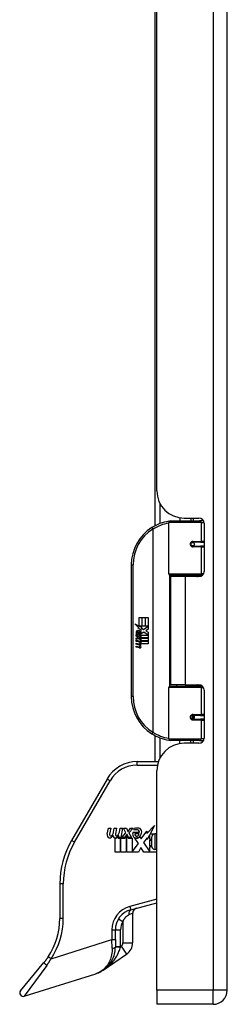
# Model space of a CAD drawing. Header units: inches. Extents: x 10 to 197, y 9 to 109.
# Tile 24 of 111: x 44.43 to 46.79, y 17.44 to 28.64. Entities that reach past the tile are written whole.
import ezdxf

# ---------------------------------------------------------------- set-up
doc = ezdxf.new("R2010")
doc.units = ezdxf.units.IN
doc.header["$MEASUREMENT"] = 0
doc.layers.add('Visible Edges(ANSI)', color=7, linetype='Continuous', lineweight=25)
doc.layers.add('Visible Tangent Edges(ANSI)', color=7, linetype='Continuous', lineweight=25)

msp = doc.modelspace()

# ---------------------------------------------------------------- linework, layer by layer
at = {"layer": 'Visible Edges(ANSI)'}
for p, q in [((46.79, 17.604), (46.79, 77.085)), ((45.972, 22.888), (45.972, 37.6)), ((45.99, 23.286), (45.99, 37.201)), ((46.25, 22.978), (46.25, 22.943)), ((46.302, 22.974), (46.468, 22.974)), ((46.376, 22.974), (46.376, 22.943)), ((46.125, 22.339), (46.125, 22.923)), ((46.145, 22.943), (46.475, 22.943)), ((46.52, 22.943), (46.475, 22.943)), ((46.527, 22.915), (46.527, 22.368)), ((46.392, 22.698), (46.393, 22.696)), ((46.398, 22.697), (46.393, 22.697)), ((46.485, 22.699), (46.398, 22.699)), ((46.398, 22.656), (46.485, 22.656)), ((46.4, 22.697), (46.4, 22.699)), ((46.401, 22.658), (46.401, 22.656)), ((46.485, 22.699), (46.527, 22.699)), ((46.527, 22.656), (46.485, 22.656)), ((45.7, 22.443), (45.7, 20.943)), ((46.479, 22.323), (46.141, 22.323)), ((46.313, 22.309), (46.145, 22.309)), ((46.145, 22.309), (46.145, 21.078)), ((46.217, 22.323), (46.217, 22.309)), ((46.468, 22.309), (46.313, 22.309)), ((46.408, 22.323), (46.408, 22.309)), ((46.479, 22.323), (46.507, 22.323)), ((45.788, 21.843), (45.82, 21.843)), ((45.788, 21.746), (45.788, 21.843)), ((45.82, 21.843), (45.82, 21.744)), ((45.825, 21.843), (45.857, 21.843)), ((45.825, 21.744), (45.825, 21.843)), ((45.857, 21.843), (45.857, 21.744)), ((45.861, 21.744), (45.861, 21.843)), ((45.861, 21.843), (45.893, 21.843)), ((45.893, 21.843), (45.893, 21.709)), ((45.741, 21.771), (45.788, 21.746)), ((45.787, 21.727), (45.741, 21.771)), ((45.792, 21.744), (45.821, 21.729)), ((45.82, 21.744), (45.792, 21.744)), ((45.857, 21.744), (45.825, 21.744)), ((45.839, 21.707), (45.893, 21.744)), ((45.893, 21.744), (45.861, 21.744)), ((45.755, 21.648), (45.783, 21.623)), ((45.755, 21.632), (45.755, 21.648)), ((45.775, 21.618), (45.755, 21.632)), ((45.767, 21.653), (45.758, 21.653)), ((45.773, 21.725), (45.787, 21.727)), ((45.817, 21.694), (45.773, 21.725)), ((45.775, 21.616), (45.775, 21.618)), ((45.779, 21.647), (45.779, 21.683)), ((45.783, 21.623), (45.81, 21.637)), ((45.788, 21.682), (45.788, 21.658)), ((45.81, 21.621), (45.791, 21.613)), ((45.795, 21.611), (45.812, 21.618)), ((45.805, 21.687), (45.817, 21.694)), ((45.81, 21.637), (45.81, 21.621)), ((45.821, 21.729), (45.811, 21.727)), ((45.811, 21.727), (45.839, 21.707)), ((45.812, 21.641), (45.892, 21.641)), ((45.812, 21.618), (45.812, 21.641)), ((45.843, 21.677), (45.813, 21.657)), ((45.892, 21.641), (45.843, 21.677)), ((45.893, 21.709), (45.867, 21.692)), ((45.867, 21.692), (45.893, 21.678)), ((45.893, 21.678), (45.893, 21.611)), ((45.755, 21.608), (45.775, 21.616)), ((45.755, 21.592), (45.755, 21.608)), ((45.783, 21.605), (45.755, 21.592)), ((45.755, 21.585), (45.81, 21.575)), ((45.755, 21.572), (45.755, 21.585)), ((45.778, 21.568), (45.755, 21.572)), ((45.755, 21.551), (45.79, 21.545)), ((45.755, 21.538), (45.755, 21.551)), ((45.778, 21.534), (45.755, 21.538)), ((45.755, 21.518), (45.79, 21.511)), ((45.755, 21.504), (45.755, 21.518)), ((45.81, 21.581), (45.783, 21.605)), ((45.791, 21.613), (45.791, 21.611)), ((45.791, 21.611), (45.81, 21.597)), ((45.893, 21.611), (45.795, 21.611)), ((45.8, 21.565), (45.8, 21.562)), ((45.81, 21.564), (45.8, 21.565)), ((45.802, 21.607), (45.893, 21.607)), ((45.812, 21.599), (45.802, 21.607)), ((45.806, 21.561), (45.812, 21.56)), ((45.81, 21.597), (45.81, 21.581)), ((45.81, 21.575), (45.81, 21.564)), ((45.812, 21.577), (45.812, 21.599)), ((45.893, 21.577), (45.812, 21.577)), ((45.812, 21.573), (45.893, 21.573)), ((45.812, 21.56), (45.812, 21.573)), ((45.893, 21.543), (45.814, 21.543)), ((45.893, 21.607), (45.893, 21.577)), ((45.893, 21.573), (45.893, 21.543)), ((45.789, 21.498), (45.755, 21.504)), ((46.141, 21.063), (46.479, 21.063)), ((46.313, 21.078), (46.145, 21.078)), ((46.217, 21.063), (46.217, 21.078)), ((46.313, 21.078), (46.468, 21.078)), ((46.408, 21.063), (46.408, 21.078)), ((46.507, 21.063), (46.479, 21.063)), ((46.125, 20.463), (46.125, 21.047)), ((46.527, 21.018), (46.527, 20.471)), ((46.392, 20.688), (46.401, 20.73)), ((46.485, 20.73), (46.398, 20.73)), ((46.4, 20.725), (46.4, 20.687)), ((46.485, 20.73), (46.527, 20.73)), ((46.398, 20.687), (46.485, 20.687)), ((46.527, 20.687), (46.485, 20.687)), ((45.972, 20.203), (45.972, 20.499)), ((46.475, 20.443), (46.145, 20.443)), ((46.25, 20.408), (46.25, 20.443)), ((46.468, 20.412), (46.302, 20.412)), ((46.376, 20.412), (46.376, 20.443)), ((46.475, 20.443), (46.52, 20.443)), ((46.008, 20.203), (45.766, 20.203)), ((45.99, 17.604), (45.99, 20.1)), ((45.425, 20.006), (45.021, 19.307)), ((45.427, 19.38), (45.44, 19.447)), ((45.44, 19.447), (45.466, 19.447)), ((45.466, 19.447), (45.454, 19.379)), ((45.498, 19.403), (45.506, 19.447)), ((45.506, 19.447), (45.532, 19.447)), ((45.532, 19.447), (45.52, 19.379)), ((45.565, 19.403), (45.573, 19.447)), ((45.573, 19.447), (45.599, 19.447)), ((45.599, 19.447), (45.58, 19.34)), ((45.591, 19.34), (45.639, 19.392)), ((45.612, 19.447), (45.644, 19.447)), ((45.639, 19.392), (45.612, 19.447)), ((45.644, 19.447), (45.659, 19.409)), ((45.659, 19.409), (45.664, 19.409)), ((45.664, 19.409), (45.69, 19.447)), ((45.722, 19.447), (45.674, 19.392)), ((45.674, 19.392), (45.701, 19.34)), ((45.69, 19.447), (45.722, 19.447)), ((45.72, 19.401), (45.792, 19.401)), ((45.733, 19.424), (45.733, 19.442)), ((45.789, 19.383), (45.742, 19.383)), ((45.813, 19.326), (45.875, 19.413)), ((45.875, 19.413), (45.878, 19.385)), ((45.878, 19.385), (45.965, 19.476)), ((45.965, 19.476), (45.916, 19.382)), ((45.916, 19.382), (45.962, 19.382)), ((45.99, 19.382), (45.966, 19.382)), ((45.516, 19.175), (45.516, 19.331)), ((45.552, 19.346), (45.55, 19.334)), ((45.55, 19.334), (45.575, 19.334)), ((45.559, 19.359), (45.554, 19.359)), ((45.558, 19.34), (45.559, 19.359)), ((45.58, 19.34), (45.558, 19.34)), ((45.575, 19.334), (45.575, 19.175)), ((45.583, 19.334), (45.627, 19.334)), ((45.583, 19.175), (45.583, 19.334)), ((45.623, 19.34), (45.591, 19.34)), ((45.65, 19.376), (45.623, 19.34)), ((45.627, 19.334), (45.641, 19.355)), ((45.641, 19.355), (45.641, 19.175)), ((45.654, 19.376), (45.65, 19.376)), ((45.65, 19.369), (45.664, 19.334)), ((45.65, 19.175), (45.65, 19.369)), ((45.669, 19.34), (45.654, 19.376)), ((45.664, 19.334), (45.709, 19.334)), ((45.701, 19.34), (45.669, 19.34)), ((45.709, 19.334), (45.709, 19.177)), ((45.709, 19.177), (45.781, 19.274)), ((45.781, 19.274), (45.74, 19.333)), ((45.799, 19.349), (45.813, 19.326)), ((45.879, 19.337), (45.84, 19.282)), ((45.84, 19.282), (45.912, 19.176)), ((45.882, 19.317), (45.879, 19.337)), ((45.912, 19.375), (45.882, 19.317)), ((45.912, 19.318), (45.912, 19.375)), ((45.935, 19.318), (45.912, 19.318)), ((45.912, 19.31), (45.935, 19.31)), ((45.912, 19.246), (45.912, 19.31)), ((45.935, 19.236), (45.935, 19.35)), ((45.575, 19.175), (45.516, 19.175)), ((45.641, 19.175), (45.583, 19.175)), ((45.781, 19.175), (45.65, 19.175)), ((45.809, 19.226), (45.781, 19.175)), ((45.843, 19.175), (45.809, 19.226)), ((45.99, 19.175), (45.843, 19.175)), ((45.935, 19.246), (45.912, 19.246)), ((45.912, 19.238), (45.935, 19.238)), ((45.912, 19.176), (45.912, 19.238)), ((45.99, 19.205), (45.966, 19.205)), ((44.889, 18.814), (44.889, 18.42)), ((45.694, 18.518), (45.99, 18.597)), ((45.716, 18.143), (45.716, 18.478)), ((45.519, 18.179), (45.519, 18.29)), ((45.519, 18.179), (45.519, 18.092)), ((45.382, 17.832), (45.647, 18.013)), ((44.442, 17.597), (44.708, 17.918)), ((44.485, 17.535), (45.299, 17.791)), ((45.99, 17.604), (45.99, 17.443)), ((46.629, 17.443), (45.99, 17.443))]:
    msp.add_line(p, q, dxfattribs=at)
at = {"layer": 'Visible Edges(ANSI)', "flags": 128}
for points in [[(46.132, 22.938), (46.132, 22.938), (46.132, 22.938), (46.132, 22.938), (46.131, 22.938), (46.131, 22.938), (46.131, 22.938), (46.131, 22.938), (46.13, 22.938), (46.13, 22.938), (46.13, 22.938), (46.13, 22.938), (46.129, 22.938), (46.129, 22.938), (46.129, 22.938), (46.129, 22.938), (46.128, 22.938), (46.128, 22.938), (46.128, 22.938), (46.128, 22.938), (46.127, 22.938), (46.127, 22.938), (46.127, 22.938), (46.127, 22.938), (46.126, 22.938)], [(46.398, 22.656), (46.395, 22.656), (46.392, 22.656), (46.39, 22.657), (46.387, 22.658), (46.385, 22.66), (46.383, 22.662), (46.381, 22.664), (46.379, 22.666), (46.378, 22.669), (46.377, 22.671), (46.376, 22.674), (46.376, 22.677), (46.376, 22.68), (46.377, 22.683), (46.378, 22.686), (46.379, 22.688), (46.381, 22.691), (46.383, 22.693), (46.385, 22.695), (46.387, 22.696), (46.39, 22.697), (46.392, 22.698), (46.395, 22.699), (46.398, 22.699)], [(46.445, 22.309), (46.447, 22.31), (46.45, 22.31), (46.452, 22.311), (46.455, 22.312), (46.457, 22.313), (46.46, 22.314), (46.462, 22.315), (46.465, 22.315), (46.467, 22.316), (46.47, 22.317), (46.473, 22.317), (46.475, 22.318), (46.478, 22.319), (46.48, 22.319), (46.483, 22.32), (46.485, 22.32), (46.488, 22.321), (46.491, 22.321), (46.493, 22.321), (46.496, 22.322), (46.498, 22.322), (46.501, 22.322), (46.503, 22.322), (46.506, 22.323)], [(46.506, 21.064), (46.503, 21.064), (46.501, 21.064), (46.498, 21.064), (46.496, 21.064), (46.493, 21.065), (46.491, 21.065), (46.488, 21.066), (46.485, 21.066), (46.483, 21.066), (46.48, 21.067), (46.478, 21.067), (46.475, 21.068), (46.473, 21.069), (46.47, 21.069), (46.467, 21.07), (46.465, 21.071), (46.462, 21.071), (46.46, 21.072), (46.457, 21.073), (46.455, 21.074), (46.452, 21.075), (46.45, 21.076), (46.447, 21.077), (46.445, 21.078)], [(46.398, 20.687), (46.395, 20.687), (46.392, 20.688), (46.39, 20.689), (46.387, 20.69), (46.385, 20.691), (46.383, 20.693), (46.381, 20.695), (46.379, 20.698), (46.378, 20.7), (46.377, 20.703), (46.376, 20.706), (46.376, 20.709), (46.376, 20.712), (46.377, 20.715), (46.378, 20.717), (46.379, 20.72), (46.381, 20.722), (46.383, 20.725), (46.385, 20.726), (46.387, 20.728), (46.39, 20.729), (46.392, 20.73), (46.395, 20.73), (46.398, 20.73)], [(46.126, 20.449), (46.127, 20.448), (46.127, 20.448), (46.127, 20.448), (46.127, 20.448), (46.128, 20.448), (46.128, 20.448), (46.128, 20.448), (46.128, 20.448), (46.129, 20.448), (46.129, 20.448), (46.129, 20.448), (46.129, 20.448), (46.13, 20.448), (46.13, 20.448), (46.13, 20.448), (46.13, 20.448), (46.131, 20.448), (46.131, 20.448), (46.131, 20.448), (46.131, 20.448), (46.132, 20.448), (46.132, 20.448), (46.132, 20.448), (46.132, 20.448)], [(45.299, 17.791), (45.313, 17.796), (45.326, 17.802), (45.34, 17.808), (45.353, 17.814), (45.366, 17.822), (45.379, 17.83), (45.391, 17.839), (45.403, 17.848), (45.415, 17.858), (45.426, 17.869), (45.437, 17.88), (45.448, 17.893), (45.458, 17.905), (45.467, 17.919), (45.476, 17.933), (45.484, 17.948), (45.492, 17.964), (45.498, 17.98), (45.504, 17.997), (45.509, 18.015), (45.513, 18.033), (45.516, 18.052), (45.518, 18.072), (45.519, 18.092)], [(44.756, 17.983), (44.754, 17.98), (44.752, 17.977), (44.751, 17.974), (44.749, 17.972), (44.747, 17.969), (44.745, 17.966), (44.743, 17.963), (44.741, 17.961), (44.739, 17.958), (44.737, 17.955), (44.735, 17.952), (44.733, 17.95), (44.731, 17.947), (44.729, 17.944), (44.727, 17.942), (44.725, 17.939), (44.723, 17.936), (44.721, 17.934), (44.718, 17.931), (44.716, 17.928), (44.714, 17.926), (44.712, 17.923), (44.71, 17.92), (44.708, 17.918)]]:
    msp.add_lwpolyline(points, dxfattribs=at)
at = {"layer": 'Visible Edges(ANSI)'}
msp.add_circle((46.398, 22.677), 0.0197, dxfattribs=at)
for centre, radius, start, end in [((46.302, 23.286), 0.312, 180, 270), ((46.468, 22.915), 0.0591, 0, 90), ((46.2, 22.443), 0.5, 122.2377, 180), ((46.2, 22.443), 0.5, 98.5081, 122.2377), ((46.145, 22.923), 0.0197, 90, 180), ((46.398, 22.677), 0.0217, 279.147, 90), ((46.141, 22.339), 0.0157, 180, 270), ((46.468, 22.368), 0.0591, 270, 0), ((45.816, 21.671), 0.0607, 171.5605, 197.3343), ((45.775, 21.677), 0.0197, 86.5646, 171.5605), ((45.795, 21.665), 0.0307, 154.6784, 202.5609), ((45.776, 21.674), 0.0096, 73.5261, 154.6784), ((45.774, 21.657), 0.0398, 44.1684, 86.5646), ((45.79, 21.672), 0.0282, 246.1555, 293.8445), ((45.786, 21.665), 0.0168, 19.3797, 82.9975), ((45.792, 21.666), 0.00955, 241.4547, 321.1652), ((45.791, 21.667), 0.0109, 321.1652, 19.3797), ((45.795, 21.66), 0.0152, 293.8445, 355.0802), ((45.781, 21.664), 0.0299, 350.4085, 44.1684), ((45.781, 21.664), 0.033, 347.079, 43.1785), ((45.769, 21.522), 0.0465, 57.5992, 80), ((45.77, 21.488), 0.0465, 58.5584, 80.8257), ((45.792, 21.557), 0.0123, 260, 293.5571), ((45.792, 21.524), 0.0123, 259.9922, 293.5487), ((45.788, 21.551), 0.0126, 6.03, 57.5992), ((45.788, 21.517), 0.0126, 6.1027, 57.6083), ((45.794, 21.551), 0.006, 293.5571, 6.03), ((45.796, 21.559), 0.0288, 273.6169, 286.9928), ((45.787, 21.509), 0.0246, 359.6788, 63.9508), ((45.794, 21.518), 0.006, 293.5487, 6.1027), ((45.787, 21.542), 0.024, 359.4776, 57.4114), ((45.801, 21.542), 0.0101, 286.9928, 359.4776), ((45.801, 21.509), 0.0105, 288.4748, 359.6788), ((45.79, 21.544), 0.024, 358.7952, 46.5849), ((45.795, 21.526), 0.0288, 259, 288.4748), ((46.141, 21.047), 0.0157, 90, 180), ((46.468, 21.018), 0.0591, 0, 90), ((46.2, 20.943), 0.5, 180, 237.7623), ((46.398, 20.709), 0.0217, 270, 80.853), ((46.2, 20.943), 0.5, 237.7623, 261.4919), ((46.302, 20.1), 0.312, 90, 180), ((46.145, 20.463), 0.0197, 180, 270), ((46.468, 20.471), 0.0591, 270, 0), ((45.766, 19.81), 0.394, 90, 150), ((45.483, 19.369), 0.0567, 169, 198.4748), ((45.478, 19.375), 0.0242, 169.9922, 203.5487), ((45.408, 19.418), 0.0915, 328.5584, 350.8257), ((45.544, 19.375), 0.0242, 170, 203.5571), ((45.475, 19.419), 0.0915, 327.5992, 350), ((45.771, 19.378), 0.0555, 156.1555, 203.8445), ((45.769, 19.328), 0.12, 81.5605, 107.3343), ((45.756, 19.368), 0.0604, 64.6784, 112.5609), ((45.758, 19.374), 0.0188, 151.4547, 231.1652), ((45.756, 19.387), 0.0331, 289.3797, 352.9975), ((45.774, 19.406), 0.0189, 343.5261, 64.6784), ((45.78, 19.408), 0.0388, 356.5646, 81.5605), ((45.741, 19.41), 0.0784, 314.1684, 356.5646), ((45.966, 19.35), 0.0315, 90, 180), ((45.873, 18.814), 0.984, 150, 180), ((45.448, 19.358), 0.0207, 198.4748, 269.6788), ((45.449, 19.385), 0.0483, 269.6788, 333.9508), ((45.467, 19.37), 0.0118, 203.5487, 276.1027), ((45.465, 19.383), 0.0248, 276.1027, 327.6083), ((45.549, 19.368), 0.0567, 183.6169, 196.9928), ((45.513, 19.357), 0.02, 196.9928, 269.4776), ((45.514, 19.384), 0.0472, 269.4776, 327.4114), ((45.517, 19.379), 0.0472, 268.7952, 316.5849), ((45.533, 19.37), 0.0118, 203.5571, 276.03), ((45.531, 19.383), 0.0248, 276.03, 327.5992), ((45.747, 19.368), 0.0299, 203.8445, 265.0802), ((45.755, 19.396), 0.065, 257.079, 313.1785), ((45.755, 19.396), 0.0588, 260.4085, 314.1684), ((45.76, 19.376), 0.0216, 231.1652, 289.3797), ((45.966, 19.236), 0.0315, 180, 270), ((45.755, 18.29), 0.236, 105, 180), ((45.775, 18.478), 0.0591, 105, 180), ((44.101, 18.42), 0.787, 326.2645, 0), ((45.558, 18.143), 0.157, 304.35, 0), ((44.473, 17.572), 0.0394, 140.37, 287.5), ((46.629, 17.604), 0.161, 270, 0)]:
    msp.add_arc(centre, radius, start, end, dxfattribs=at)
msp.add_ellipse((46.389, 20.709), major_axis=(0, 0.0217), ratio=0.267949, start_param=3.891005, end_param=4.221748, dxfattribs=at)
at = {"layer": 'Visible Tangent Edges(ANSI)'}
for p, q in [((46.629, 77.085), (46.629, 17.604)), ((46.025, 23.142), (46.025, 22.911)), ((46.401, 22.974), (46.401, 22.943)), ((45.934, 22.866), (45.944, 22.849)), ((46.494, 22.923), (46.125, 22.923)), ((46.494, 22.923), (46.526, 22.923)), ((46.494, 22.923), (46.494, 22.709)), ((45.944, 22.849), (45.944, 20.537)), ((45.944, 22.849), (45.948, 22.849)), ((45.948, 20.537), (45.948, 22.849)), ((46.401, 22.699), (46.401, 22.697)), ((46.401, 22.658), (46.401, 22.657)), ((46.402, 22.709), (46.494, 22.709)), ((46.494, 22.646), (46.402, 22.646)), ((46.527, 22.709), (46.494, 22.709)), ((46.494, 22.646), (46.494, 22.339)), ((46.494, 22.646), (46.527, 22.646)), ((45.7, 22.443), (45.72, 22.443)), ((45.72, 20.943), (45.72, 22.443)), ((46.125, 22.339), (46.494, 22.339)), ((46.133, 22.325), (46.133, 21.061)), ((46.313, 22.309), (46.313, 21.078)), ((46.519, 22.339), (46.494, 22.339)), ((46.494, 21.047), (46.125, 21.047)), ((46.494, 21.047), (46.519, 21.047)), ((46.494, 21.047), (46.494, 20.74)), ((45.72, 20.943), (45.7, 20.943)), ((46.401, 20.729), (46.401, 20.687)), ((46.402, 20.74), (46.494, 20.74)), ((46.527, 20.74), (46.494, 20.74)), ((46.494, 20.677), (46.402, 20.677)), ((46.494, 20.677), (46.494, 20.463)), ((46.494, 20.677), (46.527, 20.677)), ((45.944, 20.537), (45.934, 20.52)), ((45.948, 20.537), (45.944, 20.537)), ((46.025, 20.475), (46.025, 20.244)), ((46.125, 20.463), (46.494, 20.463)), ((46.401, 20.443), (46.401, 20.412)), ((46.526, 20.463), (46.494, 20.463)), ((45.766, 20.164), (45.766, 20.203)), ((45.766, 20.164), (45.997, 20.164)), ((45.055, 19.287), (45.459, 19.987)), ((45.459, 19.987), (45.425, 20.006)), ((45.966, 19.382), (45.966, 19.205)), ((45.055, 19.287), (45.021, 19.307)), ((44.928, 18.814), (44.889, 18.814)), ((44.928, 18.42), (44.928, 18.814)), ((45.99, 18.638), (45.684, 18.556)), ((45.684, 18.556), (45.694, 18.518)), ((44.928, 18.42), (44.889, 18.42)), ((45.555, 18.416), (45.605, 18.385)), ((45.605, 18.385), (45.605, 18.143)), ((45.716, 18.478), (45.673, 18.461)), ((45.479, 18.29), (45.479, 18.179)), ((45.479, 18.29), (45.519, 18.29)), ((45.519, 18.29), (45.578, 18.29)), ((45.578, 18.099), (45.578, 18.29)), ((44.789, 17.961), (45.479, 18.179)), ((45.479, 18.179), (45.519, 18.179)), ((45.483, 18.08), (45.479, 18.179)), ((45.519, 18.099), (45.578, 18.099)), ((45.578, 18.099), (45.577, 18.094)), ((45.585, 18.104), (45.578, 18.099)), ((45.585, 18.104), (45.647, 18.013)), ((45.605, 18.143), (45.716, 18.143)), ((44.789, 17.961), (44.756, 17.983)), ((44.74, 17.886), (44.485, 17.535)), ((46.629, 17.604), (45.99, 17.604)), ((46.79, 17.604), (46.629, 17.604)), ((46.629, 17.443), (46.629, 17.604))]:
    msp.add_line(p, q, dxfattribs=at)
at = {"layer": 'Visible Tangent Edges(ANSI)', "flags": 128}
for points in [[(46.402, 22.709), (46.398, 22.709), (46.394, 22.708), (46.39, 22.707), (46.386, 22.705), (46.383, 22.703), (46.379, 22.7), (46.376, 22.697), (46.374, 22.694), (46.372, 22.69), (46.37, 22.686), (46.369, 22.682), (46.369, 22.677), (46.369, 22.673), (46.37, 22.669), (46.372, 22.665), (46.374, 22.661), (46.376, 22.657), (46.379, 22.654), (46.383, 22.652), (46.386, 22.65), (46.39, 22.648), (46.394, 22.647), (46.398, 22.646), (46.402, 22.646)], [(46.506, 22.323), (46.502, 22.323), (46.498, 22.322), (46.494, 22.322), (46.49, 22.322), (46.486, 22.322), (46.481, 22.321), (46.477, 22.321), (46.473, 22.321), (46.469, 22.32), (46.465, 22.32), (46.461, 22.319), (46.457, 22.319), (46.453, 22.318), (46.449, 22.318), (46.444, 22.317), (46.44, 22.316), (46.436, 22.316), (46.432, 22.315), (46.428, 22.314), (46.424, 22.313), (46.42, 22.312), (46.416, 22.311), (46.412, 22.31), (46.408, 22.309)], [(46.408, 21.077), (46.412, 21.076), (46.416, 21.075), (46.42, 21.074), (46.424, 21.073), (46.428, 21.072), (46.432, 21.071), (46.436, 21.07), (46.44, 21.07), (46.444, 21.069), (46.449, 21.068), (46.453, 21.068), (46.457, 21.067), (46.461, 21.067), (46.465, 21.066), (46.469, 21.066), (46.473, 21.065), (46.477, 21.065), (46.481, 21.065), (46.486, 21.064), (46.49, 21.064), (46.494, 21.064), (46.498, 21.064), (46.502, 21.063), (46.506, 21.063)], [(46.402, 20.74), (46.398, 20.74), (46.394, 20.739), (46.39, 20.738), (46.386, 20.736), (46.383, 20.734), (46.379, 20.732), (46.376, 20.729), (46.374, 20.725), (46.372, 20.721), (46.37, 20.717), (46.369, 20.713), (46.369, 20.709), (46.369, 20.705), (46.37, 20.7), (46.372, 20.696), (46.374, 20.692), (46.376, 20.689), (46.379, 20.686), (46.383, 20.683), (46.386, 20.681), (46.39, 20.679), (46.394, 20.678), (46.398, 20.678), (46.402, 20.677)], [(45.605, 18.385), (45.607, 18.389), (45.61, 18.394), (45.612, 18.399), (45.614, 18.403), (45.617, 18.408), (45.619, 18.412), (45.622, 18.416), (45.625, 18.42), (45.627, 18.424), (45.63, 18.428), (45.633, 18.431), (45.636, 18.434), (45.639, 18.438), (45.642, 18.441), (45.645, 18.443), (45.648, 18.446), (45.652, 18.448), (45.655, 18.451), (45.658, 18.453), (45.661, 18.455), (45.664, 18.457), (45.667, 18.458), (45.67, 18.46), (45.673, 18.461)], [(45.483, 18.08), (45.483, 18.061), (45.482, 18.042), (45.48, 18.023), (45.477, 18.005), (45.473, 17.988), (45.469, 17.971), (45.463, 17.955), (45.457, 17.94), (45.451, 17.925), (45.443, 17.911), (45.436, 17.898), (45.427, 17.886), (45.418, 17.874), (45.409, 17.864), (45.4, 17.853), (45.389, 17.844), (45.379, 17.835), (45.368, 17.827), (45.357, 17.819), (45.346, 17.812), (45.335, 17.806), (45.323, 17.8), (45.311, 17.796), (45.299, 17.791)], [(45.382, 17.832), (45.393, 17.84), (45.404, 17.848), (45.415, 17.857), (45.426, 17.866), (45.437, 17.875), (45.447, 17.884), (45.457, 17.894), (45.467, 17.904), (45.477, 17.914), (45.486, 17.924), (45.495, 17.935), (45.504, 17.946), (45.512, 17.957), (45.521, 17.969), (45.528, 17.98), (45.536, 17.992), (45.543, 18.004), (45.549, 18.017), (45.555, 18.029), (45.56, 18.042), (45.565, 18.055), (45.57, 18.068), (45.573, 18.081), (45.577, 18.094)], [(44.74, 17.886), (44.742, 17.889), (44.745, 17.892), (44.747, 17.895), (44.749, 17.898), (44.751, 17.901), (44.753, 17.904), (44.755, 17.907), (44.757, 17.91), (44.759, 17.913), (44.761, 17.916), (44.764, 17.919), (44.766, 17.923), (44.768, 17.926), (44.77, 17.929), (44.772, 17.932), (44.774, 17.935), (44.776, 17.938), (44.777, 17.942), (44.779, 17.945), (44.781, 17.948), (44.783, 17.951), (44.785, 17.954), (44.787, 17.958), (44.789, 17.961)]]:
    msp.add_lwpolyline(points, dxfattribs=at)
at = {"layer": 'Visible Tangent Edges(ANSI)'}
for centre, radius, start, end in [((46.204, 22.443), 0.48, 99.4349, 122.2377), ((46.2, 22.443), 0.48, 122.2377, 180), ((46.2, 20.943), 0.48, 180, 237.7623), ((46.204, 20.943), 0.48, 237.7623, 260.5651), ((45.766, 19.81), 0.354, 90, 150), ((45.873, 18.814), 0.945, 150, 180), ((45.755, 18.29), 0.276, 105, 180), ((44.101, 18.42), 0.827, 326.2645, 0), ((45.755, 18.29), 0.177, 147.6125, 180), ((45.558, 18.143), 0.0472, 304.35, 0)]:
    msp.add_arc(centre, radius, start, end, dxfattribs=at)
for centre, major_axis, ratio, start_param, end_param in [((45.944, 22.849), (-0.0105, 0.0167), 0.161367, 4.610972, 6.283185), ((46.129, 22.918), (-0.0029, 0.0195), 0.187781, 5.698095, 6.283185), ((46.475, 22.923), (0, 0.0197), 0.965926, 4.712389, 6.283185), ((46.398, 22.709), (0, -0.00984), 0.476565, 0, 1.570796), ((46.398, 22.646), (0, 0.00984), 0.476565, 4.712389, 6.283185), ((46.485, 22.709), (0, -0.00984), 0.965926, 0, 1.570796), ((46.485, 22.646), (0, 0.00984), 0.965926, 4.712389, 6.283185), ((46.479, 22.339), (0, -0.0157), 0.965926, 0, 1.570796), ((46.479, 21.047), (0, 0.0157), 0.965926, 4.712389, 6.283185), ((46.398, 20.74), (0, -0.00984), 0.476565, 0, 1.570796), ((46.485, 20.74), (0, -0.00984), 0.965926, 0, 1.570796), ((46.398, 20.677), (0, 0.00984), 0.476565, 4.712389, 6.283185), ((46.485, 20.677), (0, 0.00984), 0.965926, 4.712389, 6.283185), ((45.944, 20.537), (-0.0105, -0.0167), 0.161367, 0, 1.672214), ((46.129, 20.468), (-0.0029, -0.0195), 0.187781, 0, 0.58509), ((46.475, 20.463), (0, -0.0197), 0.965926, 0, 1.570796), ((45.709, 18.461), (-0.0153, 0.057), 0.599572, 0, 1.411503), ((45.479, 18.092), (0.0394, 0), 0.287968, 4.802937, 6.283185), ((45.578, 18.092), (-0.0591, 0), 0.030793, 4.733431, 6.283185), ((44.738, 17.893), (-0.0303, 0.0251), 0.099128, 0, 1.723014)]:
    msp.add_ellipse(centre, major_axis=major_axis, ratio=ratio, start_param=start_param, end_param=end_param, dxfattribs=at)

doc.saveas('drawing.dxf')
